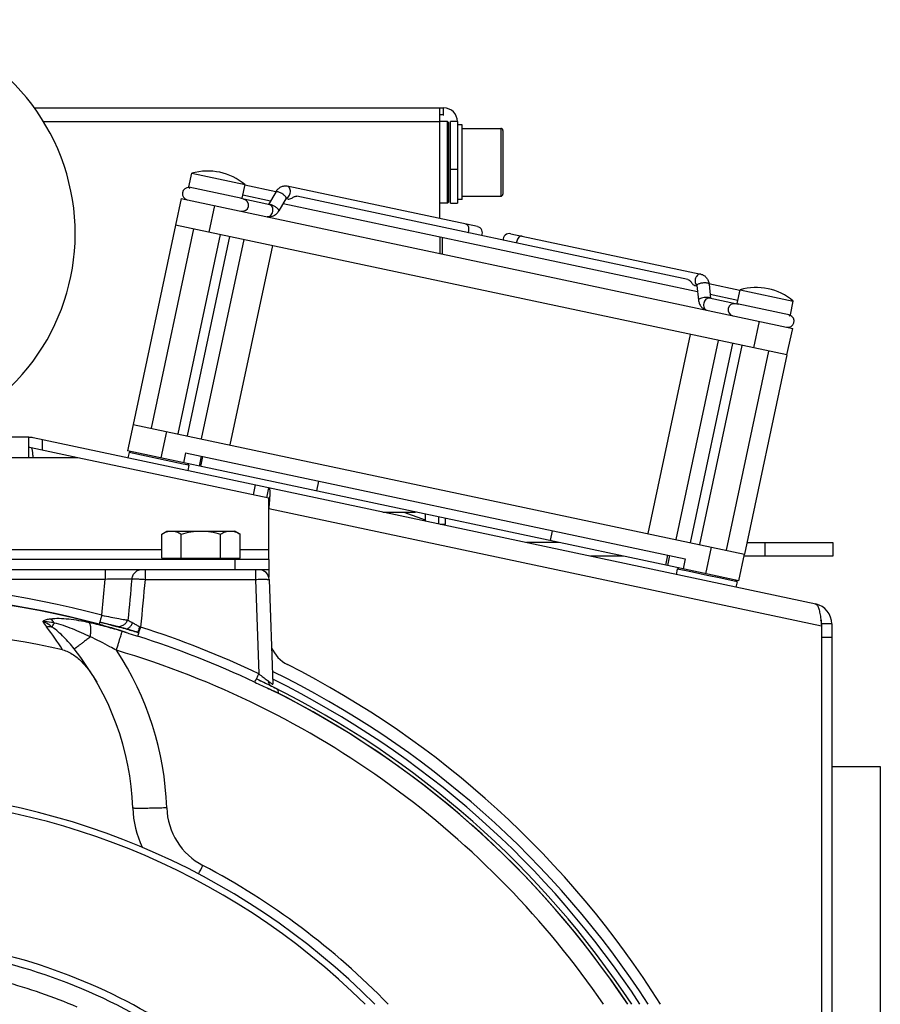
# Model space of a CAD drawing. Extents: x -1709 to 1181, y 8 to 1580.
# Tile 52 of 71: x -79 to 48, y 886 to 1031. Entities that reach past the tile are written whole.
import ezdxf

# ---------------------------------------------------------------- set-up
doc = ezdxf.new("R2010")
doc.units = 0
doc.header["$LTSCALE"] = 65.395
doc.layers.get('0').update_dxf_attribs({"linetype": 'CONTINUOUS'})
doc.layers.add('3_ALL_AXES', color=7, linetype='CONTINUOUS')

msp = doc.modelspace()

# ---------------------------------------------------------------- linework, layer by layer
at = {"color": 6, "linetype": 'CONTINUOUS'}
for p, q in [((-76.65, 1018.16), (-16.5, 1018.16)), ((-17, 1001.86), (-17, 1018.16)), ((-16.5, 1017.16), (-17, 1017.16)), ((-15.85, 1016.16), (-17, 1016.16)), ((-15.85, 1004.16), (-15.85, 1016.16)), ((-15.65, 1015.96), (-15.85, 1016.16)), ((-14.4, 1016.16), (-14.4, 1004.16)), ((-13.7, 1015.66), (-14.4, 1015.66)), ((-13.7, 1015.16), (-8, 1015.16)), ((-13.7, 1005.16), (-8, 1005.16)), ((-15.85, 1004.16), (-17, 1004.16)), ((-15.65, 1004.36), (-15.85, 1004.16)), ((-15.4, 1004.16), (-14.4, 1004.16)), ((-13.7, 1004.66), (-14.4, 1004.66)), ((-17, 999.15), (-17, 996.75)), ((-25.39, 958.66), (-20.58, 958.66)), ((-22.27, 958.66), (-19.15, 957.52)), ((-19.15, 958.35), (-19.15, 957.33)), ((-17.15, 957.93), (-17.15, 956.91)), ((-16.15, 956.86), (-16.15, 957.72)), ((-16.93, 956.86), (-16.15, 956.86)), ((0.59, 954.16), (-4.22, 954.16)), ((28.25, 954.16), (40.85, 954.16)), ((40.85, 954.16), (40.85, 952.16)), ((10, 952.16), (5.19, 952.16)), ((40.85, 952.16), (27.83, 952.16)), ((-42.09, 948.71), (-41.56, 933.29)), ((-67, 942.45), (-65.95, 942.17)), ((-65.95, 942.17), (-65.44, 942.04)), ((-65.44, 942.04), (-65.14, 941.96)), ((-65.14, 941.96), (-64.98, 941.92)), ((-64.98, 941.92), (-64.85, 941.89)), ((-64.59, 941.83), (-64.59, 941.83)), ((-64.43, 941.79), (-64.32, 941.76)), ((-64.32, 941.76), (-64.18, 941.72)), ((-64.18, 941.72), (-64.02, 941.68)), ((-64.02, 941.68), (-63.83, 941.63)), ((-63.49, 941.54), (-63.29, 941.48)), ((-61.42, 940.92), (-61.29, 940.88)), ((-42.02, 933.14), (-41.78, 933.02)), ((40.72, 921.16), (47.85, 921.16)), ((47.85, 921.16), (47.85, 711.16))]:
    msp.add_line(p, q, dxfattribs=at)
at = {"color": 2, "linetype": 'CONTINUOUS'}
for p, q in [((-16.5, 1018.16), (-16.5, 1017.16)), ((-16.5, 1018.16), (-16.4, 1018.16)), ((-16.5, 1017.16), (-16.4, 1017.16)), ((-15.65, 1004.36), (-15.65, 1015.96)), ((-15.4, 1004.16), (-15.4, 1016.16)), ((-14.4, 1016.16), (-15.4, 1016.16)), ((-13.7, 1004.66), (-13.7, 1015.66)), ((-16.65, 999.07), (-16.65, 996.67)), ((-41.76, 933.01), (-41.78, 933.02)), ((-40.74, 932), (-40.75, 932.45))]:
    msp.add_line(p, q, dxfattribs=at)
at = {"color": 9, "linetype": 'CONTINUOUS'}
for p, q in [((-75.32, 1016.16), (-17, 1016.16)), ((-8, 1015.16), (-8, 1005.16)), ((-7.7, 1014.86), (-7.7, 1005.46)), ((-15.4, 1009.16), (-14.4, 1009.16)), ((-53.91, 1006.53), (-46.08, 1004.87)), ((-50.14, 1003.79), (-50.98, 999.88)), ((26.79, 989.38), (34.62, 987.72)), ((29.23, 982.83), (30.06, 986.74)), ((-57.21, 970.53), (-58.04, 966.62)), ((-75.46, 967.77), (-75.46, 969.3)), ((-77.46, 966.66), (-126.83, 966.66)), ((-52.17, 965.37), (-51.86, 966.84)), ((-44.41, 961.17), (-44.1, 962.64)), ((39.22, 941.86), (-42.15, 959.15)), ((30.85, 954.16), (30.85, 952.16)), ((-146.37, 953.16), (-57.92, 953.16)), ((-46.37, 953.16), (-42.15, 953.16)), ((22.16, 949.57), (23, 953.49)), ((-47.15, 951.66), (-47.15, 950.16)), ((16.29, 950.82), (16.6, 952.29)), ((-66.25, 950.16), (-66.25, 948.79)), ((-60.36, 950.16), (-60.36, 948.74)), ((-44.09, 950.16), (-44.09, 948.74)), ((-138.04, 948.79), (-66.25, 948.79)), ((-66.72, 943.45), (-66.25, 948.79)), ((-60.36, 948.74), (-44.09, 948.74)), ((-44.09, 948.74), (-43.61, 934.83)), ((-64.72, 941.86), (-64.59, 941.83)), ((-64.59, 941.83), (-64.59, 941.83)), ((-63.3, 941.48), (-63.29, 941.48)), ((-63.29, 941.48), (-63.29, 941.48)), ((-63.12, 941.43), (-63.29, 941.48)), ((-61.42, 940.92), (-61.42, 940.92)), ((-61.29, 940.88), (-61.42, 940.92)), ((-61.29, 940.88), (-61.42, 940.92)), ((40.72, 940.18), (39.22, 940.18)), ((-41.58, 934.04), (-41.45, 933.97)), ((-41.58, 934.03), (-41.45, 933.97)), ((-41.79, 933.02), (-41.92, 933.09)), ((-41.76, 933.01), (-41.79, 933.02))]:
    msp.add_line(p, q, dxfattribs=at)
at = {"color": 7, "linetype": 'CONTINUOUS'}
for p, q in [((-53.91, 1006.53), (-53.48, 1008.54)), ((-46.08, 1004.87), (-45.65, 1006.88)), ((-11.45, 1000.68), (-39.43, 1006.63)), ((-41.14, 1005.77), (-42.21, 1003.95)), ((-39.59, 1004.86), (-40.68, 1003)), ((-55.03, 1004.83), (-55.87, 1000.92)), ((-55.03, 1004.83), (34.96, 985.7)), ((-42.01, 1003.9), (-46.28, 1004.81)), ((-39.28, 1004.75), (-39.6, 1004.82)), ((34.12, 981.79), (-55.87, 1000.92)), ((-59.41, 971), (-53.18, 1000.35)), ((-55.5, 970.17), (-49.26, 999.52)), ((-54.11, 969.88), (-47.87, 999.22)), ((-6.55, 999.64), (21.43, 993.69)), ((-52.04, 969.43), (-45.8, 998.78)), ((-41.63, 997.89), (-47.87, 968.55)), ((20.54, 992.04), (20.85, 991.97)), ((20.86, 992.01), (21.1, 989.87)), ((22.65, 992.21), (22.88, 990.11)), ((26.79, 989.38), (27.22, 991.39)), ((26.97, 989.24), (22.68, 990.15)), ((34.62, 987.72), (35.04, 989.72)), ((19.89, 984.82), (13.65, 955.47)), ((34.12, 981.79), (34.96, 985.7)), ((17.82, 954.59), (24.06, 983.93)), ((19.9, 954.14), (26.13, 983.49)), ((21.28, 953.85), (27.52, 983.19)), ((25.2, 953.02), (31.43, 982.36)), ((-62.1, 971.57), (-62.93, 967.66)), ((-62.1, 971.57), (27.89, 952.45)), ((-70.25, 966.66), (-77.15, 968.13)), ((16.52, 950.77), (-62.93, 967.66)), ((-62.73, 967.41), (-62.9, 966.63)), ((-62.73, 967.41), (-62.49, 967.57)), ((-54.74, 965.72), (-62.73, 967.41)), ((-54.39, 967.38), (-54.7, 965.91)), ((-54.39, 967.38), (19.13, 951.75)), ((-53.93, 965.54), (-54.74, 965.72)), ((-53.93, 965.54), (-54.08, 965.78)), ((-52.11, 966.89), (-52.42, 965.43)), ((-53.93, 965.54), (-54.09, 964.76)), ((-34.84, 963.22), (-35.15, 961.76)), ((-42.46, 960.75), (-42.15, 962.22)), ((-0.42, 955.91), (-0.73, 954.44)), ((-57.92, 951.86), (-46.37, 951.86)), ((-57.15, 951.66), (-57.15, 951.86)), ((-47.15, 951.66), (-47.15, 951.86)), ((-42.15, 951.66), (-42.15, 950.16)), ((16.85, 952.24), (16.54, 950.77)), ((19.13, 951.75), (18.82, 950.28)), ((27.05, 948.53), (27.89, 952.45)), ((-42.15, 950.16), (-162.15, 950.16)), ((27.05, 948.53), (16.54, 950.77)), ((17.97, 950.26), (17.8, 949.48)), ((17.97, 950.26), (18.2, 950.41)), ((18.76, 950.09), (17.97, 950.26)), ((18.78, 950.09), (18.76, 950.09)), ((20.22, 949.78), (18.78, 950.09)), ((22.37, 949.33), (20.22, 949.78)), ((24.39, 948.9), (22.37, 949.33)), ((26.77, 948.39), (24.39, 948.9)), ((26.77, 948.39), (26.6, 947.61)), ((26.77, 948.39), (26.61, 948.63)), ((40.72, 942.18), (39.22, 942.18)), ((39.22, 942.02), (39.22, 942.18))]:
    msp.add_line(p, q, dxfattribs=at)
at = {"color": 3, "linetype": 'CONTINUOUS'}
for p, q in [((-77.46, 969.66), (-126.83, 969.66)), ((-77.46, 966.66), (-77.46, 969.66)), ((38.35, 945.11), (-76.84, 969.59)), ((-70.25, 966.66), (-77.46, 966.66)), ((-42.15, 960.69), (-70.25, 966.66)), ((-42.15, 951.66), (-42.15, 960.69)), ((-42.04, 960.68), (-42.04, 960.66)), ((-42.15, 951.66), (-162.15, 951.66)), ((-42.15, 950.16), (-42.15, 949.04)), ((39.18, 942.17), (39.19, 942.13)), ((39.19, 942.13), (39.22, 941.86)), ((39.22, 941.86), (39.22, 848.91)), ((40.72, 942.18), (40.72, 848.91))]:
    msp.add_line(p, q, dxfattribs=at)
at = {"color": 6, "linetype": 'CONTINUOUS'}
for points in [[(-64.85, 941.89), (-64.79, 941.87), (-64.74, 941.86), (-64.69, 941.85), (-64.64, 941.84)], [(-64.64, 941.84), (-64.59, 941.83), (-64.57, 941.82), (-64.54, 941.82), (-64.51, 941.81), (-64.47, 941.8), (-64.43, 941.79)], [(-63.83, 941.63), (-63.61, 941.57), (-63.49, 941.54)], [(-63.29, 941.48), (-63.04, 941.41), (-62.82, 941.34), (-62.6, 941.28), (-62.37, 941.21), (-62.14, 941.14), (-61.91, 941.07), (-61.67, 941), (-61.42, 940.92)], [(-43.96, 934.1), (-43.9, 934.07), (-43.64, 933.95), (-43.38, 933.82), (-43.13, 933.7), (-42.89, 933.58), (-42.66, 933.46), (-42.43, 933.35), (-42.22, 933.24), (-42.02, 933.14)]]:
    msp.add_lwpolyline(points, dxfattribs=at)
for centre, radius, start, end in [((-102.15, 999.66), 31.5, 302.4551, 237.5449), ((-8, 1014.86), 0.3, 0, 90), ((-8, 1005.46), 0.3, 270, 360), ((-43.59, 948.66), 1.5, 2, 90), ((-102.15, 806.36), 135.28, 77.344, 102.656), ((-102.15, 913.66), 40, 1.9962, 38.4046), ((-47.18, 915.58), 15, 181.9962, 204.8205)]:
    msp.add_arc(centre, radius, start, end, dxfattribs=at)
at = {"color": 2, "linetype": 'CONTINUOUS'}
for centre, radius, start, end in [((-16.4, 1016.16), 2, 0, 90), ((-69.7, 922.9), 19.17, 72.2714, 72.6126), ((-41.47, 933.61), 0.666, 227.4301, 235.9942), ((-41.48, 933.59), 0.646, 236.0229, 242.7644)]:
    msp.add_arc(centre, radius, start, end, dxfattribs=at)
at = {"color": 7, "linetype": 'CONTINUOUS'}
for centre, radius, start, end in [((-53.98, 1005.53), 0.9, 84.6923, 258), ((-53.71, 1006.49), 0.2, 168, 244.0811), ((-46.28, 1004.91), 0.2, 317.9999, 348), ((-46.04, 1003.84), 0.9, 258, 78), ((-11.62, 999.79), 0.9, 331.8426, 78), ((-6.76, 998.76), 0.9, 78, 184.1574), ((26.34, 988.45), 0.9, 78, 258), ((26.99, 989.34), 0.2, 168, 198.0001), ((34.27, 986.77), 0.9, 258, 71.3077), ((34.42, 987.76), 0.2, 271.9189, 348), ((-77.46, 966.66), 1.5, 78, 90), ((37.72, 942.18), 1.5, 0, 21.8793), ((-102.15, 811.16), 106.5, 44.777, 135.223), ((-102.15, 811.16), 105.5, 45.3184, 134.6817), ((-102.15, 811.16), 84.95, 50.1416, 75.1279)]:
    msp.add_arc(centre, radius, start, end, dxfattribs=at)
at = {"color": 9, "linetype": 'CONTINUOUS'}
for centre, radius, start, end in [((-13.94, 1000.29), 1.25, 336.4821, 348.0206), ((-4.43, 998.27), 1.25, 167.9794, 179.5179), ((21.29, 992.52), 0.659, 212.7583, 218.7048), ((-102.15, 811.24), 136.88, 74.9993, 105.0007), ((-102.15, 811.23), 135.45, 73.629, 106.371), ((-102.15, 811.37), 135.38, 74.9991, 105.0009), ((-68.15, 947.02), 8.55, 211.5735, 218.0192), ((-105.73, 917.64), 39.15, 31.9355, 38.0116), ((-89.33, 854.51), 90.29, 73.526, 73.6898), ((-102.14, 811.18), 135.47, 73.271, 73.5265), ((-79.69, 883.99), 59.78, 74.0897, 74.258), ((-64.46, 943.36), 2.49, 335.3592, 335.818), ((-117.72, 959.92), 59.43, 341.9497, 342.2015), ((-102, 812.2), 135.83, 64.5394, 72.4422), ((-102.05, 811.92), 134.7, 64.5835, 72.467), ((-102.15, 913.53), 45, 1.9963, 33.3975), ((-102.15, 811.16), 138, 32.925, 63.9837), ((-102.15, 811.16), 136.99, 33.1989, 63.7019), ((-102.13, 811.21), 135.44, 33.6007, 63.7026), ((-102.15, 811.16), 135.99, 33.4729, 63.6376), ((-102.15, 811.23), 135.45, 33.5901, 63.3898), ((-47.18, 915.44), 10, 181.9963, 242.2367), ((-401.83, 1090.96), 395.58, 332.0183, 332.2214), ((-102.15, 811.03), 108, 44.0858, 62.2367), ((-102.15, 811.16), 83.83, 49.8355, 75.128), ((-102.15, 811.16), 81.09, 66.9092, 75.0015)]:
    msp.add_arc(centre, radius, start, end, dxfattribs=at)
at = {"color": 3, "linetype": 'CONTINUOUS'}
for centre, radius, start, end in [((-77.46, 966.66), 3, 78, 90), ((37.72, 942.18), 3, 0, 78), ((-37.15, 940.65), 5, 203.0406, 243.1672), ((-102.15, 812.16), 139, 32.169, 63.1672)]:
    msp.add_arc(centre, radius, start, end, dxfattribs=at)
at = {"color": 7, "linetype": 'CONTINUOUS'}
for points, knots in [([(-39.43, 1006.63), (-39.6, 1006.66), (-39.94, 1006.67), (-40.43, 1006.51), (-40.84, 1006.2), (-41.06, 1005.92), (-41.14, 1005.77)], [0, 0, 0, 0, 0.246716, 0.494246, 0.744505, 1, 1, 1, 1]), ([(-39.57, 1004.9), (-39.57, 1004.9), (-39.56, 1004.9), (-39.56, 1004.9), (-39.57, 1004.9), (-39.57, 1004.89), (-39.58, 1004.87), (-39.59, 1004.86)], [0, 0, 0, 0, 0.17566, 0.195271, 0.228941, 0.481112, 1, 1, 1, 1]), ([(-39.28, 1004.75), (-39.22, 1004.74), (-39.02, 1004.75), (-38.72, 1004.9), (-38.51, 1005.04), (-38.38, 1005.1)], [0, 0, 0, 0, 0.208338, 0.58194, 1, 1, 1, 1]), ([(-38.38, 1005.1), (-38.35, 1005.11), (-38.24, 1005.15), (-38.11, 1005.17), (-38.03, 1005.15)], [0, 0, 0, 0, 0.278788, 1, 1, 1, 1]), ([(-40.68, 1003), (-40.77, 1002.85), (-40.98, 1002.57), (-41.39, 1002.26), (-41.88, 1002.1), (-42.22, 1002.11), (-42.39, 1002.14)], [0, 0, 0, 0, 0.2555, 0.50575, 0.753267, 1, 1, 1, 1]), ([(21.43, 993.69), (21.6, 993.65), (21.92, 993.52), (22.29, 993.18), (22.55, 992.72), (22.63, 992.38), (22.65, 992.21)], [0, 0, 0, 0, 0.246716, 0.494246, 0.744505, 1, 1, 1, 1]), ([(19.55, 992.91), (19.65, 992.89), (19.79, 992.79), (19.94, 992.62), (20.05, 992.46), (20.16, 992.31), (20.3, 992.15), (20.44, 992.06), (20.54, 992.04)], [0, 0, 0, 0, 0.227607, 0.365041, 0.511039, 0.652763, 0.781474, 1, 1, 1, 1]), ([(20.85, 992.05), (20.85, 992.06), (20.85, 992.06), (20.85, 992.06), (20.85, 992.05), (20.85, 992.04), (20.86, 992.02), (20.86, 992.01)], [0, 0, 0, 0, 0.17566, 0.195271, 0.228941, 0.481112, 1, 1, 1, 1]), ([(21.1, 989.87), (21.11, 989.7), (21.19, 989.36), (21.45, 988.9), (21.83, 988.56), (22.15, 988.43), (22.31, 988.39)], [0, 0, 0, 0, 0.2555, 0.50575, 0.753267, 1, 1, 1, 1]), ([(-76.84, 966.66), (-76.85, 966.84), (-76.87, 967.11), (-76.9, 967.45), (-76.93, 967.67), (-76.97, 967.85), (-77.02, 968.01), (-77.09, 968.11), (-77.15, 968.13)], [0, 0, 0, 0, 0.36123, 0.523341, 0.666401, 0.786519, 0.881335, 1, 1, 1, 1])]:
    msp.add_open_spline(points, degree=3, knots=knots, dxfattribs=at)
at = {"color": 9, "linetype": 'CONTINUOUS'}
for points, knots in [([(-39, 1005.61), (-38.97, 1005.73), (-38.96, 1005.95), (-39.03, 1006.27), (-39.18, 1006.52), (-39.35, 1006.61), (-39.43, 1006.63)], [0, 0, 0, 0, 0.288007, 0.555337, 0.790536, 1, 1, 1, 1]), ([(-39.74, 1005.18), (-39.85, 1005.29), (-40.05, 1005.44), (-40.33, 1005.61), (-40.55, 1005.71), (-40.75, 1005.79), (-40.93, 1005.83), (-41.06, 1005.83), (-41.13, 1005.8), (-41.14, 1005.77)], [0, 0, 0, 0, 0.292809, 0.455163, 0.612104, 0.751996, 0.86527, 0.946447, 1, 1, 1, 1]), ([(-39.59, 1004.86), (-39.57, 1004.9), (-39.59, 1004.99), (-39.66, 1005.09), (-39.71, 1005.15), (-39.74, 1005.18)], [0, 0, 0, 0, 0.360681, 0.645148, 1, 1, 1, 1]), ([(-39.47, 1004.92), (-39.41, 1004.95), (-39.18, 1005.12), (-39.04, 1005.4), (-39, 1005.61)], [0, 0, 0, 0, 0.226809, 1, 1, 1, 1]), ([(-40.83, 1003.32), (-40.93, 1003.42), (-41.17, 1003.6), (-41.54, 1003.81), (-41.86, 1003.94), (-42.07, 1003.97), (-42.15, 1003.96), (-42.19, 1003.95)], [0, 0, 0, 0, 0.273726, 0.577386, 0.837567, 0.93263, 1, 1, 1, 1]), ([(-41.58, 1002.89), (-41.55, 1003), (-41.54, 1003.23), (-41.61, 1003.55), (-41.77, 1003.79), (-41.93, 1003.89), (-42.01, 1003.9)], [0, 0, 0, 0, 0.288007, 0.555337, 0.790536, 1, 1, 1, 1]), ([(-42.39, 1002.14), (-42.31, 1002.13), (-42.12, 1002.14), (-41.87, 1002.3), (-41.68, 1002.56), (-41.6, 1002.78), (-41.58, 1002.89)], [0, 0, 0, 0, 0.209464, 0.444663, 0.711993, 1, 1, 1, 1]), ([(-40.68, 1003), (-40.66, 1003.04), (-40.68, 1003.13), (-40.75, 1003.23), (-40.8, 1003.29), (-40.83, 1003.32)], [0, 0, 0, 0, 0.360681, 0.645148, 1, 1, 1, 1]), ([(-12.71, 1000.03), (-12.69, 1000.14), (-12.67, 1000.37), (-12.74, 1000.68), (-12.9, 1000.93), (-13.07, 1001.02), (-13.15, 1001.04)], [0, 0, 0, 0, 0.288007, 0.555337, 0.790536, 1, 1, 1, 1]), ([(-4.85, 999.28), (-4.93, 999.29), (-5.12, 999.28), (-5.37, 999.12), (-5.56, 998.85), (-5.64, 998.64), (-5.66, 998.53)], [0, 0, 0, 0, 0.209464, 0.444663, 0.711993, 1, 1, 1, 1]), ([(21.43, 993.69), (21.35, 993.71), (21.16, 993.69), (20.92, 993.53), (20.72, 993.27), (20.65, 993.05), (20.62, 992.94)], [0, 0, 0, 0, 0.209464, 0.444663, 0.711993, 1, 1, 1, 1]), ([(20.62, 992.94), (20.61, 992.87), (20.58, 992.61), (20.63, 992.33), (20.73, 992.17)], [0, 0, 0, 0, 0.269212, 1, 1, 1, 1]), ([(21.13, 992.24), (21.07, 992.22), (20.97, 992.17), (20.88, 992.09), (20.86, 992.05)], [0, 0, 0, 0, 0.610939, 1, 1, 1, 1]), ([(22.65, 992.21), (22.64, 992.24), (22.59, 992.3), (22.47, 992.35), (22.3, 992.39), (22.08, 992.4), (21.83, 992.39), (21.51, 992.36), (21.27, 992.3), (21.13, 992.24)], [0, 0, 0, 0, 0.053553, 0.13473, 0.248004, 0.387896, 0.544837, 0.707191, 1, 1, 1, 1]), ([(21.37, 990.1), (21.33, 990.08), (21.25, 990.05), (21.15, 989.99), (21.09, 989.91), (21.1, 989.87)], [0, 0, 0, 0, 0.354852, 0.639319, 1, 1, 1, 1]), ([(22.81, 990.16), (22.77, 990.18), (22.69, 990.21), (22.47, 990.25), (22.15, 990.26), (21.75, 990.21), (21.49, 990.15), (21.37, 990.1)], [0, 0, 0, 0, 0.080932, 0.185696, 0.449133, 0.740378, 1, 1, 1, 1]), ([(21.87, 989.4), (21.85, 989.29), (21.83, 989.06), (21.9, 988.75), (22.06, 988.5), (22.23, 988.41), (22.31, 988.39)], [0, 0, 0, 0, 0.288007, 0.555337, 0.790536, 1, 1, 1, 1]), ([(22.68, 990.15), (22.6, 990.17), (22.41, 990.15), (22.17, 989.99), (21.97, 989.73), (21.9, 989.52), (21.87, 989.4)], [0, 0, 0, 0, 0.209464, 0.444663, 0.711993, 1, 1, 1, 1]), ([(22.86, 990.11), (22.86, 990.12), (22.84, 990.14), (22.82, 990.15), (22.81, 990.16)], [0, 0, 0, 0, 0.222599, 1, 1, 1, 1]), ([(-60.85, 950.16), (-61.03, 950.16), (-61.4, 950.09), (-61.87, 949.8), (-62.2, 949.35), (-62.3, 948.99), (-62.32, 948.81)], [0, 0, 0, 0, 0.248399, 0.497694, 0.748313, 1, 1, 1, 1]), ([(-66.25, 948.79), (-65.79, 948.8), (-64.94, 948.83), (-63.92, 948.84), (-63.22, 948.84), (-62.83, 948.84), (-62.54, 948.83), (-62.38, 948.82), (-62.32, 948.81)], [0, 0, 0, 0, 0.348029, 0.654202, 0.779423, 0.880664, 0.95488, 1, 1, 1, 1]), ([(-62.32, 948.81), (-62.29, 948.82), (-62.21, 948.82), (-61.99, 948.82), (-61.59, 948.81), (-61.01, 948.78), (-60.59, 948.75), (-60.36, 948.74)], [0, 0, 0, 0, 0.04591, 0.120634, 0.347073, 0.652401, 1, 1, 1, 1]), ([(-44.09, 948.74), (-43.96, 948.74), (-43.71, 948.75), (-43.34, 948.75), (-43, 948.75), (-42.7, 948.75), (-42.48, 948.75), (-42.34, 948.74), (-42.25, 948.74), (-42.19, 948.73), (-42.14, 948.73), (-42.11, 948.72), (-42.09, 948.72), (-42.09, 948.71)], [0, 0, 0, 0, 0.194574, 0.38163, 0.554036, 0.705183, 0.829305, 0.879714, 0.921695, 0.954869, 0.978954, 0.993828, 1, 1, 1, 1]), ([(-74.3, 942.9), (-74.51, 942.87), (-74.9, 942.8), (-75.28, 942.65), (-75.43, 942.54)], [0, 0, 0, 0, 0.535668, 1, 1, 1, 1]), ([(-73.72, 942.31), (-73.86, 942.34), (-74.43, 942.44), (-75, 942.52), (-75.43, 942.54)], [0, 0, 0, 0, 0.248365, 1, 1, 1, 1]), ([(-74.05, 941.74), (-74.16, 941.82), (-74.59, 942.13), (-75.06, 942.4), (-75.43, 942.54)], [0, 0, 0, 0, 0.24689, 1, 1, 1, 1]), ([(-68.6, 942.36), (-69.6, 942.58), (-71.06, 942.84), (-72.97, 942.98), (-73.87, 942.95), (-74.3, 942.9)], [0, 0, 0, 0, 0.530311, 0.774706, 1, 1, 1, 1]), ([(-73.72, 942.31), (-73.77, 942.37), (-73.93, 942.59), (-74.13, 942.79), (-74.3, 942.9)], [0, 0, 0, 0, 0.268051, 1, 1, 1, 1]), ([(-64.59, 941.83), (-64.43, 941.79), (-64.08, 941.79), (-63.59, 941.96), (-63.19, 942.28), (-63.01, 942.58), (-62.94, 942.74)], [0, 0, 0, 0, 0.247888, 0.496899, 0.747672, 1, 1, 1, 1]), ([(-74.88, 941.75), (-74.81, 941.77), (-74.53, 941.8), (-74.25, 941.79), (-74.05, 941.74)], [0, 0, 0, 0, 0.262818, 1, 1, 1, 1]), ([(-74.05, 941.74), (-74.03, 941.78), (-73.92, 941.97), (-73.81, 942.15), (-73.72, 942.31)], [0, 0, 0, 0, 0.193568, 1, 1, 1, 1]), ([(-70.8, 938.51), (-71.28, 939.11), (-72.28, 940.27), (-73.43, 941.3), (-74.05, 941.74)], [0, 0, 0, 0, 0.502923, 1, 1, 1, 1]), ([(-68.42, 940.28), (-69.28, 940.7), (-70.59, 941.29), (-72.37, 941.94), (-73.27, 942.2), (-73.72, 942.31)], [0, 0, 0, 0, 0.506613, 0.754979, 1, 1, 1, 1]), ([(-63.98, 941.17), (-64.75, 941.39), (-66.28, 941.82), (-67.83, 942.2), (-68.6, 942.36)], [0, 0, 0, 0, 0.506128, 1, 1, 1, 1]), ([(-68.42, 940.28), (-68.38, 940.53), (-68.34, 940.98), (-68.34, 941.6), (-68.41, 942.06), (-68.52, 942.3), (-68.6, 942.36)], [0, 0, 0, 0, 0.350581, 0.643549, 0.861212, 1, 1, 1, 1]), ([(-64.72, 941.86), (-64.81, 941.88), (-65.08, 941.95), (-65.58, 942.07), (-66.25, 942.25), (-66.74, 942.38), (-67, 942.45)], [0, 0, 0, 0, 0.127107, 0.353677, 0.655213, 1, 1, 1, 1]), ([(-64.41, 941.78), (-64.43, 941.79), (-64.52, 941.81), (-64.6, 941.83), (-64.66, 941.84)], [0, 0, 0, 0, 0.297876, 1, 1, 1, 1]), ([(-64.58, 938.3), (-64.47, 938.65), (-64.32, 939.15), (-64.13, 939.79), (-64.01, 940.2), (-63.9, 940.54), (-63.82, 940.81), (-63.77, 940.98), (-63.74, 941.07), (-63.73, 941.09)], [0, 0, 0, 0, 0.371121, 0.539334, 0.688104, 0.812319, 0.907706, 0.970987, 1, 1, 1, 1]), ([(-63.47, 941.53), (-63.56, 941.56), (-63.88, 941.64), (-64.19, 941.73), (-64.41, 941.78)], [0, 0, 0, 0, 0.297487, 1, 1, 1, 1]), ([(-63.29, 941.48), (-63.2, 941.45), (-62.98, 941.46), (-62.68, 941.63), (-62.41, 941.93), (-62.26, 942.18), (-62.2, 942.32)], [0, 0, 0, 0, 0.191123, 0.417114, 0.689505, 1, 1, 1, 1]), ([(-61.42, 940.92), (-61.57, 940.97), (-62.13, 941.15), (-62.7, 941.31), (-63.12, 941.43)], [0, 0, 0, 0, 0.262599, 1, 1, 1, 1]), ([(-61.42, 940.92), (-61.42, 940.92), (-61.41, 940.93), (-61.41, 940.93), (-61.41, 940.94), (-61.4, 940.97), (-61.38, 941.01), (-61.36, 941.08), (-61.33, 941.16), (-61.28, 941.31), (-61.24, 941.42), (-61.22, 941.5)], [0, 0, 0, 0, 0.004771, 0.017551, 0.038593, 0.067882, 0.150764, 0.265131, 0.409397, 0.581604, 1, 1, 1, 1]), ([(-68.42, 940.28), (-68.58, 940.15), (-68.9, 939.9), (-69.36, 939.55), (-69.76, 939.24), (-70.11, 938.98), (-70.36, 938.8), (-70.52, 938.68), (-70.61, 938.62), (-70.69, 938.57), (-70.74, 938.53), (-70.77, 938.52), (-70.8, 938.5), (-70.8, 938.51)], [0, 0, 0, 0, 0.213574, 0.408557, 0.580934, 0.727134, 0.844145, 0.890929, 0.929567, 0.959867, 0.981693, 0.994981, 1, 1, 1, 1]), ([(-64.58, 938.3), (-64.89, 938.47), (-66.16, 939.16), (-67.44, 939.82), (-68.42, 940.28)], [0, 0, 0, 0, 0.251158, 1, 1, 1, 1]), ([(7.11, 886.17), (2.86, 892.37), (-6.72, 904.08), (-23.86, 918.93), (-43.27, 930.65), (-57.36, 936.16), (-64.58, 938.3)], [0, 0, 0, 0, 0.249979, 0.499973, 0.749981, 1, 1, 1, 1]), ([(-41.92, 933.09), (-42.07, 933.17), (-42.75, 933.51), (-43.43, 933.85), (-43.96, 934.1)], [0, 0, 0, 0, 0.225255, 1, 1, 1, 1]), ([(-57.17, 915.1), (-57.5, 915.08), (-58.13, 915.06), (-59.06, 915.04), (-59.91, 915.02), (-60.56, 915.01), (-61.02, 915.01), (-61.31, 915.01), (-61.56, 915.01), (-61.77, 915.02), (-61.94, 915.02), (-62.06, 915.03), (-62.13, 915.04), (-62.16, 915.04), (-62.17, 915.05), (-62.17, 915.05)], [0, 0, 0, 0, 0.194862, 0.382203, 0.554857, 0.706195, 0.772022, 0.830423, 0.880839, 0.922792, 0.955886, 0.97982, 0.994417, 0.998242, 1, 1, 1, 1])]:
    msp.add_open_spline(points, degree=3, knots=knots, dxfattribs=at)
for points in [[(-39.58, 1004.87), (-39.54, 1004.88), (-39.51, 1004.9), (-39.47, 1004.92)], [(20.77, 992.11), (20.8, 992.08), (20.83, 992.05), (20.86, 992.03)], [(20.86, 992.05), (20.86, 992.04), (20.86, 992.03), (20.86, 992.01)], [(-62.32, 948.81), (-62.51, 946.78), (-62.69, 944.76), (-62.88, 942.73)], [(-60.36, 948.74), (-60.58, 946.39), (-60.8, 944.04), (-61.02, 941.7)]]:
    msp.add_open_spline(points, degree=3, dxfattribs=at)
at = {"color": 3, "linetype": 'CONTINUOUS'}
for points, knots in [([(-42.15, 962.22), (-42.13, 962.22), (-42.09, 962.18), (-42.06, 962.09), (-42.03, 961.95), (-42.01, 961.69), (-42.01, 961.26), (-42.03, 960.89), (-42.04, 960.68)], [0, 0, 0, 0, 0.037257, 0.095917, 0.181986, 0.296103, 0.603281, 1, 1, 1, 1]), ([(-42.04, 960.66), (-42.05, 960.55), (-42.08, 960.04), (-42.12, 959.54), (-42.15, 959.15)], [0, 0, 0, 0, 0.234944, 1, 1, 1, 1]), ([(38.28, 945.13), (38.29, 945.12), (38.35, 945.11), (38.4, 945.07), (38.44, 945.04)], [0, 0, 0, 0, 0.241372, 1, 1, 1, 1]), ([(38.52, 944.97), (38.62, 944.85), (38.78, 944.49), (38.94, 943.86), (39.07, 943.06), (39.15, 942.48), (39.18, 942.17)], [0, 0, 0, 0, 0.164172, 0.394492, 0.680064, 1, 1, 1, 1])]:
    msp.add_open_spline(points, degree=3, knots=knots, dxfattribs=at)
msp.add_open_spline([(38.44, 945.04), (38.47, 945.02), (38.49, 945), (38.52, 944.97)], degree=3, dxfattribs=at)
at = {"color": 2, "linetype": 'CONTINUOUS'}
for points, knots in [([(-67.1, 942.13), (-67.1, 942.14), (-67.1, 942.15), (-67.09, 942.17), (-67.08, 942.2), (-67.06, 942.26), (-67.02, 942.37), (-66.97, 942.53), (-66.92, 942.73), (-66.85, 942.95), (-66.79, 943.2), (-66.74, 943.37), (-66.72, 943.45)], [0, 0, 0, 0, 0.006735, 0.022372, 0.046959, 0.08031, 0.172176, 0.294927, 0.444453, 0.615732, 0.803012, 1, 1, 1, 1]), ([(-66.72, 943.45), (-66.28, 943.37), (-65.46, 943.2), (-64.34, 942.99), (-63.57, 942.84), (-63.11, 942.77), (-62.95, 942.74), (-62.88, 942.73)], [0, 0, 0, 0, 0.342282, 0.644209, 0.87209, 0.949778, 1, 1, 1, 1]), ([(-62.88, 942.73), (-62.83, 942.69), (-62.68, 942.6), (-62.53, 942.52), (-62.44, 942.47)], [0, 0, 0, 0, 0.382502, 1, 1, 1, 1]), ([(-67.1, 942.13), (-66.83, 942.06), (-66.33, 941.92), (-65.64, 941.73), (-65.13, 941.57), (-64.85, 941.48), (-64.75, 941.45)], [0, 0, 0, 0, 0.342235, 0.643452, 0.871068, 1, 1, 1, 1]), ([(-64.75, 941.45), (-64.66, 941.41), (-64.4, 941.32), (-64.13, 941.24), (-63.97, 941.19)], [0, 0, 0, 0, 0.371996, 1, 1, 1, 1]), ([(-63.86, 941.15), (-63.8, 941.14), (-63.57, 941.06), (-63.33, 940.98), (-63.15, 940.92)], [0, 0, 0, 0, 0.232289, 1, 1, 1, 1]), ([(-62.44, 942.47), (-62.4, 942.45), (-62.25, 942.37), (-62.09, 942.28), (-61.97, 942.22)], [0, 0, 0, 0, 0.227024, 1, 1, 1, 1]), ([(-61.97, 942.22), (-61.82, 942.13), (-61.51, 941.95), (-61.19, 941.78), (-61.02, 941.7)], [0, 0, 0, 0, 0.48375, 1, 1, 1, 1]), ([(-61.47, 940.36), (-61.44, 940.41), (-61.39, 940.57), (-61.29, 940.85), (-61.17, 941.25), (-61.07, 941.54), (-61.02, 941.7)], [0, 0, 0, 0, 0.119028, 0.343841, 0.649013, 1, 1, 1, 1]), ([(-63.15, 940.92), (-63.01, 940.88), (-62.45, 940.69), (-61.89, 940.5), (-61.47, 940.36)], [0, 0, 0, 0, 0.242452, 1, 1, 1, 1]), ([(-44.23, 933.58), (-44.2, 933.63), (-44.12, 933.78), (-43.99, 934.05), (-43.81, 934.42), (-43.68, 934.69), (-43.61, 934.83)], [0, 0, 0, 0, 0.128583, 0.355548, 0.65673, 1, 1, 1, 1]), ([(-43.61, 934.83), (-43.4, 934.66), (-42.99, 934.34), (-42.57, 934.04), (-42.37, 933.88)], [0, 0, 0, 0, 0.515792, 1, 1, 1, 1]), ([(-42.37, 933.88), (-42.33, 933.86), (-42.21, 933.76), (-42.08, 933.66), (-41.99, 933.58)], [0, 0, 0, 0, 0.26651, 1, 1, 1, 1]), ([(-44.23, 933.58), (-43.88, 933.41), (-43.18, 933.1), (-42.47, 932.79), (-42.13, 932.63)], [0, 0, 0, 0, 0.510277, 1, 1, 1, 1]), ([(-41.92, 933.12), (-41.95, 933.15), (-42.08, 933.28), (-42.15, 933.46), (-42.18, 933.59)], [0, 0, 0, 0, 0.23385, 1, 1, 1, 1]), ([(-42.13, 932.63), (-42.07, 932.61), (-41.85, 932.51), (-41.63, 932.41), (-41.48, 932.33)], [0, 0, 0, 0, 0.268325, 1, 1, 1, 1]), ([(-41.99, 933.58), (-41.93, 933.54), (-41.85, 933.47), (-41.74, 933.39), (-41.68, 933.35), (-41.62, 933.31), (-41.6, 933.29), (-41.56, 933.28), (-41.56, 933.29)], [0, 0, 0, 0, 0.426535, 0.60312, 0.750479, 0.865364, 0.945162, 1, 1, 1, 1]), ([(-40.75, 932.45), (-40.75, 932.46), (-40.76, 932.46), (-40.77, 932.47), (-40.79, 932.49), (-40.84, 932.51), (-40.91, 932.56), (-41.03, 932.62), (-41.18, 932.7), (-41.35, 932.79), (-41.55, 932.9), (-41.69, 932.97), (-41.76, 933.01)], [0, 0, 0, 0, 0.006184, 0.020361, 0.042741, 0.073281, 0.158324, 0.27406, 0.418524, 0.589369, 0.784112, 1, 1, 1, 1]), ([(-41.48, 932.33), (-41.37, 932.28), (-41.22, 932.21), (-41.04, 932.13), (-40.94, 932.08), (-40.86, 932.04), (-40.79, 932.02), (-40.76, 932.01), (-40.74, 932), (-40.74, 932)], [0, 0, 0, 0, 0.426617, 0.599986, 0.744005, 0.85701, 0.93766, 0.985181, 1, 1, 1, 1])]:
    msp.add_open_spline(points, degree=3, knots=knots, dxfattribs=at)
at = {"color": 6, "linetype": 'CONTINUOUS'}
msp.add_open_spline([(-72.51, 938.35), (-71.93, 938.22), (-70.85, 937.68), (-69.09, 936.11), (-68.07, 934.63), (-67.48, 933.61)], degree=3, knots=[0, 0, 0, 0, 0.249407, 0.499727, 1, 1, 1, 1], dxfattribs=at)
at = {"color": 2, "linetype": 'CONTINUOUS'}
msp.add_open_spline([(-42.18, 933.59), (-42.19, 933.65), (-42.19, 933.7), (-42.2, 933.75)], degree=3, dxfattribs=at)
at = {"layer": '3_ALL_AXES', "color": 7, "linetype": 'CONTINUOUS'}
for p, q in [((-53.48, 1008.54), (-45.65, 1006.88)), ((-41.12, 1005.81), (-45.67, 1006.78)), ((-41.92, 1004.45), (-45.99, 1005.31)), ((19.55, 992.91), (-38.03, 1005.15)), ((20.96, 991.08), (-40.06, 1004.05)), ((-55.87, 1000.92), (-62.1, 971.57)), ((27.2, 991.29), (22.64, 992.26)), ((26.89, 989.82), (22.82, 990.69)), ((27.22, 991.39), (35.04, 989.72)), ((34.12, 981.79), (27.89, 952.45)), ((-57.92, 955.41), (-57.15, 955.86)), ((-57.15, 955.86), (-47.15, 955.86)), ((-46.37, 955.41), (-47.15, 955.86)), ((-57.92, 951.86), (-57.92, 955.41)), ((-55.03, 951.86), (-55.03, 955.41)), ((-49.26, 951.86), (-49.26, 955.41)), ((-46.37, 951.86), (-46.37, 955.41))]:
    msp.add_line(p, q, dxfattribs=at)
for centre in [(-51.13, 1000.37), (29.57, 983.22)]:
    msp.add_arc(centre, 8.5, 49.9275, 106.0725, dxfattribs=at)
for points, knots in [([(-57.92, 955.41), (-57.8, 955.48), (-57.57, 955.6), (-57.21, 955.75), (-56.85, 955.84), (-56.6, 955.86), (-56.48, 955.86)], [0, 0, 0, 0, 0.261643, 0.514497, 0.759595, 1, 1, 1, 1]), ([(-56.48, 955.86), (-56.35, 955.86), (-56.11, 955.84), (-55.74, 955.75), (-55.38, 955.6), (-55.15, 955.48), (-55.03, 955.41)], [0, 0, 0, 0, 0.240405, 0.485503, 0.738357, 1, 1, 1, 1]), ([(-55.03, 955.41), (-54.56, 955.55), (-53.85, 955.72), (-52.88, 955.84), (-52.39, 955.86), (-52.15, 955.86)], [0, 0, 0, 0, 0.499901, 0.749952, 1, 1, 1, 1]), ([(-52.15, 955.86), (-51.9, 955.86), (-51.41, 955.84), (-50.44, 955.72), (-49.73, 955.55), (-49.26, 955.41)], [0, 0, 0, 0, 0.250048, 0.500099, 1, 1, 1, 1]), ([(-49.26, 955.41), (-49.14, 955.48), (-48.91, 955.6), (-48.55, 955.75), (-48.19, 955.84), (-47.94, 955.86), (-47.82, 955.86)], [0, 0, 0, 0, 0.261643, 0.514497, 0.759595, 1, 1, 1, 1]), ([(-47.82, 955.86), (-47.69, 955.86), (-47.44, 955.84), (-47.08, 955.75), (-46.72, 955.6), (-46.49, 955.48), (-46.37, 955.41)], [0, 0, 0, 0, 0.240405, 0.485503, 0.738357, 1, 1, 1, 1])]:
    msp.add_open_spline(points, degree=3, knots=knots, dxfattribs=at)

doc.saveas('drawing.dxf')
